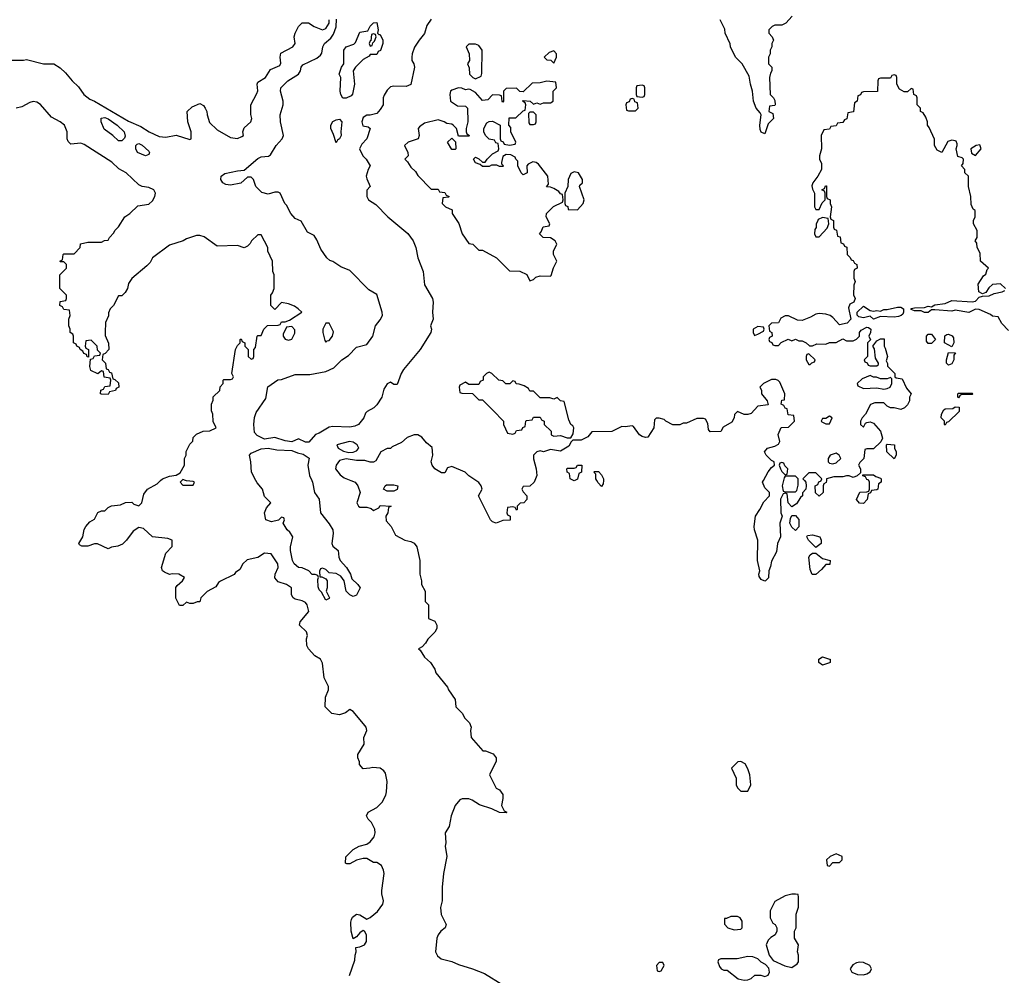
# Model space of a CAD drawing. Header units: inches. Extents: x 2671394 to 2765652, y 830470 to 955458.
# Tile 116 of 256: x 2732190 to 2737978, y 847091 to 852710. Entities that reach past the tile are written whole.
import ezdxf

# ---------------------------------------------------------------- set-up
doc = ezdxf.new("R2010")
doc.units = ezdxf.units.IN
doc.header["$MEASUREMENT"] = 0
doc.layers.add('C7834', color=7, linetype='Continuous')
doc.layers.add('C7835', color=7, linetype='Continuous')

msp = doc.modelspace()

# ---------------------------------------------------------------- linework, layer by layer
at = {"layer": 'C7834', "color": 2}
for points, elevation in [([(2734129.3, 847090.7), (2734160.4, 847179.6), (2734162, 847210), (2734168.7, 847230), (2734166, 847254), (2734190, 847258), (2734218, 847270), (2734228, 847290), (2734228, 847330), (2734218, 847350), (2734210, 847355.3), (2734190, 847342), (2734170, 847318), (2734150, 847306), (2734138, 847350), (2734136.6, 847403.4), (2734140.1, 847419.9), (2734146.8, 847433.2), (2734170, 847450.8), (2734190, 847446.8), (2734230, 847422), (2734250, 847431), (2734292.7, 847467.3), (2734324, 847510), (2734329, 847530), (2734319, 847570), (2734319, 847590), (2734332.3, 847690), (2734329.2, 847710), (2734317, 847737), (2734290, 847755.3), (2734270, 847755.3), (2734230, 847779), (2734210, 847779), (2734170.9, 847769.1), (2734130, 847746), (2734112.7, 847747.3), (2734106, 847750), (2734107.3, 847787.3), (2734150, 847832), (2734186, 847850), (2734230, 847862.8), (2734250, 847876), (2734274.8, 847905.2), (2734279.3, 847930), (2734277.2, 847950), (2734259, 847990), (2734238, 848010), (2734228, 848030), (2734238, 848050), (2734290, 848078.8), (2734320.9, 848110), (2734342, 848150), (2734347, 848170), (2734349.5, 848230), (2734339.6, 848279.6), (2734330, 848294), (2734310, 848309), (2734266, 848314), (2734248.4, 848308.4), (2734210, 848306), (2734188, 848330), (2734187.3, 848347.3), (2734178, 848370), (2734178, 848390), (2734215.3, 848450), (2734214, 848490), (2734231.6, 848530), (2734227.3, 848550), (2734211.8, 848570), (2734150, 848642.7), (2734130, 848654), (2734105.4, 848634.6), (2734070, 848622), (2734026, 848630), (2733986, 848670), (2733987.3, 848727.3), (2734006, 848770), (2734006, 848790), (2733980.4, 848840.4), (2733970, 848926), (2733958, 848950), (2733926, 848970), (2733888, 849010), (2733878, 849030), (2733875.3, 849070), (2733882, 849090), (2733875.3, 849110), (2733835.3, 849150), (2733839, 849170), (2733889, 849230), (2733879.3, 849270), (2733870, 849284), (2733850, 849294), (2733810, 849302), (2733798, 849310), (2733788.7, 849328.7), (2733788.7, 849370), (2733758, 849390), (2733710, 849404), (2733690, 849428.7), (2733692.7, 849450), (2733709.4, 849490), (2733707, 849510), (2733669.2, 849569.2), (2733630, 849572.7), (2733590, 849548.7), (2733526.4, 849533.6), (2733502, 849510), (2733483.6, 849476.4), (2733459.6, 849460.4), (2733451.1, 849448.9), (2733370, 849408), (2733359.6, 849400.4), (2733343.6, 849376.4), (2733291.6, 849348.4), (2733254, 849310), (2733250, 849288), (2733232.7, 849287.3), (2733210, 849278), (2733190, 849278), (2733170, 849286), (2733150, 849266), (2733130, 849266), (2733108.7, 849308.7), (2733108.9, 849371.1), (2733116.4, 849383.6), (2733148, 849410), (2733158, 849430), (2733126, 849450), (2733087.3, 849452.7), (2733070, 849448.7), (2733040.9, 849460.9), (2733029, 849470), (2733024, 849490), (2733050, 849574), (2733087.3, 849612.7), (2733086, 849650), (2733060.4, 849660.4), (2732970, 849669.2), (2732918.4, 849718.4), (2732890, 849723.7), (2732856.4, 849703.6), (2732818, 849650), (2732793.7, 849626.3), (2732766.4, 849613.6), (2732730, 849608), (2732710, 849598), (2732648.4, 849628.4), (2732630, 849628.7), (2732590, 849614), (2732570, 849614), (2732555.3, 849615.3), (2732542, 849622), (2732538, 849630), (2732562, 849670), (2732568.4, 849711.6), (2732578, 849730), (2732603.1, 849756.9), (2732630, 849774), (2732650, 849812), (2732670, 849822), (2732690, 849822), (2732710, 849842), (2732728.9, 849851.1), (2732782, 849858), (2732811.6, 849871.6), (2732850, 849874), (2732862, 849862), (2732890, 849851.3), (2732908.7, 849870), (2732919.3, 849920.7), (2732942, 849950), (2732998.6, 849981.4), (2733018.4, 850000)], 10), ([(2733144, 850000), (2733134, 849990), (2733150, 849974), (2733210, 849974), (2733218, 849990), (2733210, 849995.3), (2733170, 849998), (2733165, 850000)], 10), ([(2733906.5, 850000), (2733910.8, 849990), (2733922.8, 849930), (2733950.7, 849890), (2733958.8, 849810), (2734010, 849746), (2734030.5, 849710), (2734033.4, 849690), (2734026, 849630), (2734030, 849614), (2734062, 849590), (2734066, 849550), (2734074.8, 849530), (2734110.8, 849490), (2734134.8, 849450), (2734142.8, 849422.8), (2734178, 849390), (2734191, 849370), (2734170, 849326), (2734150, 849318), (2734130, 849328.7), (2734108.7, 849350), (2734098, 849410), (2734078, 849438), (2734050, 849454), (2734010, 849458), (2733990, 849478), (2733970, 849486), (2733958, 849482), (2733952.7, 849467.3), (2733954, 849434), (2733966, 849434), (2733990, 849422), (2733998, 849410), (2733998, 849370), (2733992, 849350), (2734011.6, 849311.6), (2734010, 849306), (2733990, 849298), (2733964, 849344), (2733950, 849358), (2733944.7, 849375.3), (2733942, 849418), (2733946, 849430), (2733942, 849442), (2733928, 849448), (2733910, 849448.7), (2733888.9, 849468.9), (2733850, 849488), (2733830, 849488.7), (2733804, 849510), (2733794, 849530), (2733782.7, 849590), (2733782.7, 849610), (2733795.3, 849670), (2733777.2, 849697.2), (2733762, 849710), (2733738, 849750), (2733746, 849770), (2733742, 849782), (2733730, 849786), (2733711.6, 849768.4), (2733670, 849757.2), (2733638, 849770), (2733629.1, 849810.9), (2733640.2, 849839.8), (2733666, 849870), (2733630, 849906), (2733618, 849950), (2733586.3, 849986.3), (2733579.2, 850000)], 6), ([(2734137.6, 850000), (2734162, 849990), (2734178, 849970), (2734192, 849930), (2734172, 849870), (2734182, 849850), (2734190, 849844.7), (2734230, 849844.7), (2734256, 849836), (2734270, 849824.7), (2734300.4, 849839.6), (2734310, 849854), (2734374, 849850), (2734358, 849842), (2734354, 849810), (2734342, 849790), (2734343.6, 849763.6), (2734374, 849730), (2734399.6, 849679.6), (2734454, 849650), (2734490, 849642), (2734510, 849632), (2734524.7, 849610), (2734542, 849530), (2734542, 849450), (2734552, 849410), (2734552, 849390), (2734574, 849350), (2734574, 849290), (2734594, 849270), (2734594, 849190), (2734630, 849174), (2734642, 849150), (2734642, 849130), (2734630, 849108), (2734590, 849068), (2734576, 849044), (2734556.9, 849023.1), (2734534, 849010), (2734543.6, 849003.6), (2734570, 848962), (2734604.7, 848930), (2734630.7, 848890.7), (2734636, 848870), (2734705.4, 848785.4), (2734711.3, 848770), (2734750, 848714), (2734754, 848670), (2734794, 848630), (2734805.4, 848605.4), (2734835.3, 848575.3), (2734844.7, 848550), (2734841, 848530), (2734844.7, 848490), (2734912, 848412), (2734928, 848412), (2734972.7, 848392.7), (2734991, 848370), (2734991, 848350), (2734952, 848270), (2734991.6, 848191.6), (2735010, 848182), (2735030, 848154), (2735031.3, 848130), (2735022, 848090), (2735038, 848058), (2735054, 848050), (2735050, 848046), (2735010, 848048), (2734966, 848070), (2734893.6, 848093.6), (2734850, 848122), (2734830, 848129), (2734791.1, 848128.9), (2734776.9, 848123.1), (2734750.6, 848089.4), (2734727.3, 848030), (2734714, 847966), (2734691.1, 847928.9), (2734694.8, 847870), (2734691, 847850), (2734701, 847790), (2734682, 847690), (2734673, 847610), (2734673, 847530), (2734663, 847490), (2734668.2, 847448.2), (2734698, 847390), (2734692, 847370), (2734666, 847350), (2734650.5, 847329.5), (2734642.8, 847310), (2734634, 847230), (2734645.8, 847205.8), (2734668.1, 847188.1), (2734730, 847173.4), (2734770, 847154.8), (2734852, 847130), (2734922, 847102), (2735030, 847034.8)], 10), ([(2735218.8, 850000), (2735214.8, 849990), (2735190, 849968), (2735150, 849966), (2735142, 849950), (2735150, 849934), (2735172, 849910), (2735171.6, 849888.4), (2735154, 849870), (2735132.7, 849867.3), (2735114, 849850), (2735114, 849830), (2735110, 849826), (2735102, 849842), (2735090, 849846), (2735058, 849842), (2735054, 849810), (2735058, 849798), (2735074, 849790), (2735072.7, 849767.3), (2735030, 849766), (2734991.1, 849748.9), (2734970, 849758), (2734958, 849770), (2734888, 849910), (2734908, 849950), (2734902, 849970), (2734890, 849988), (2734872, 850000)], 10), ([(2735454, 850000), (2735450, 849998), (2735446, 850000)], 10), ([(2735621.2, 850000), (2735619.6, 849980.4), (2735610, 849966), (2735590, 849986), (2735583, 850000)], 10), ([(2736803.6, 850000), (2736811.6, 849991.6), (2736814, 849970), (2736812, 849950), (2736792.7, 849927.3), (2736792, 849910), (2736779.6, 849900.4), (2736756.9, 849863.1), (2736730, 849846), (2736708.4, 849868.4), (2736702, 849922), (2736690, 849926), (2736678, 849922), (2736662, 849890), (2736664.7, 849810), (2736672, 849790), (2736658, 849750), (2736662, 849670), (2736644.7, 849630), (2736639.6, 849580.4), (2736610, 849526), (2736604.7, 849495.3), (2736594, 849470), (2736591.6, 849428.4), (2736574, 849410), (2736570, 849408), (2736550, 849418), (2736536.4, 849436.4), (2736535.3, 849450), (2736542, 849470), (2736526.6, 849530), (2736529.4, 849649.4), (2736509, 849710), (2736508.7, 849730), (2736515.3, 849790), (2736542, 849830), (2736564.7, 849875.3), (2736598, 849910), (2736598, 849930), (2736570, 849958), (2736557.2, 849990), (2736562.5, 850000)], 10), ([(2736679.5, 850000), (2736672, 849970), (2736678, 849938), (2736690, 849934), (2736750, 849934), (2736758, 849942), (2736767.3, 849972.7), (2736766.4, 850000)], 10), ([(2736932.9, 850000), (2736931.6, 849988.4), (2736918, 849982), (2736914, 849970), (2736914, 849930), (2736890, 849908), (2736868.4, 849928.4), (2736866, 849970), (2736882, 849978), (2736887.3, 849992.7), (2736902, 849998), (2736902.7, 850000)], 10), ([(2737254, 850000), (2737254, 849990), (2737238, 849982), (2737234, 849950), (2737230, 849946), (2737198, 849942), (2737192, 849928), (2737178, 849922), (2737171.6, 849888.4), (2737150, 849866), (2737127.3, 849867.3), (2737108.7, 849888.7), (2737128.7, 849931.3), (2737170, 849934), (2737182, 849938), (2737186, 849950), (2737186, 849990), (2737182.7, 850000)], 10)]:
    msp.add_lwpolyline(points, dxfattribs=dict(at, elevation=elevation))
for points, elevation in [([(2734350, 849938), (2734328, 849950), (2734338, 849970), (2734345.6, 849974.4), (2734390, 849976), (2734414, 849970), (2734410, 849948), (2734390, 849938)], 10), ([(2736750, 849706), (2736730, 849726), (2736718, 849750), (2736722, 849778), (2736730, 849794), (2736750, 849794), (2736771.3, 849771.3), (2736771.1, 849728.9)], 10), ([(2736870, 849606), (2736828, 849650), (2736818, 849670), (2736822, 849678), (2736850, 849682), (2736894, 849670), (2736902, 849650), (2736902, 849630)], 10), ([(2736848, 849448), (2736836.4, 849476.4), (2736828.7, 849550), (2736836.4, 849563.6), (2736850, 849574), (2736870, 849574), (2736910, 849542), (2736954, 849530), (2736952.7, 849507.3), (2736930, 849506), (2736903.6, 849476.4), (2736870, 849448.7)], 10), ([(2736910, 848915.3), (2736888, 848930), (2736888, 848950), (2736910, 848964.7), (2736951.1, 848951.1), (2736954, 848950), (2736954, 848930), (2736950, 848928)], 10), ([(2736430, 848348), (2736412.7, 848347.3), (2736374, 848310), (2736402, 848250), (2736402, 848210), (2736411.6, 848191.6), (2736430, 848174), (2736470, 848174), (2736488.4, 848211.6), (2736482, 848270), (2736470, 848306), (2736454.6, 848334.6)], 14), ([(2736990, 847806), (2736954, 847790), (2736934, 847770), (2736938, 847738), (2736950, 847734), (2736970, 847754), (2737010, 847754), (2737026, 847770), (2737026, 847790)], 14), ([(2736750, 847568), (2736730, 847568), (2736690, 847558), (2736630, 847526), (2736602, 847470), (2736602, 847430), (2736618, 847398), (2736632, 847390), (2736642, 847370), (2736642, 847350), (2736632, 847330), (2736605.4, 847314.6), (2736590, 847298), (2736578, 847270), (2736596, 847210), (2736618.8, 847178.8), (2736687.5, 847147.5), (2736730, 847138), (2736760.4, 847159.6), (2736768.4, 847171.6), (2736768.7, 847210), (2736762, 847230), (2736768, 847270), (2736746, 847310), (2736746, 847350), (2736755.3, 847370), (2736755.3, 847450), (2736768.4, 847491.6), (2736768, 847550), (2736766, 847566)], 14), ([(2736410, 847438), (2736370, 847438), (2736346, 847426), (2736334, 847426), (2736332.7, 847392.7), (2736354, 847370), (2736390, 847358), (2736430, 847362), (2736438, 847370), (2736438, 847410), (2736426, 847430)], 14), ([(2736470, 847202), (2736408.4, 847188.4), (2736312.7, 847187.3), (2736298, 847182), (2736294, 847170), (2736303.6, 847143.6), (2736314, 847130), (2736330, 847122), (2736350, 847122), (2736414, 847070), (2736450, 847062), (2736470, 847064.7), (2736490, 847072), (2736512.7, 847092.7), (2736547.3, 847092.7), (2736570, 847084.7), (2736590, 847092), (2736599, 847110), (2736593.2, 847133.2), (2736574.6, 847154.6), (2736548.7, 847168.7), (2736530, 847188), (2736500.4, 847200.4)], 14), ([(2735970, 847166), (2735950, 847166), (2735934, 847150), (2735938, 847118), (2735950, 847114), (2735962, 847118), (2735978, 847150)], 14), ([(2737130, 847169), (2737110, 847164), (2737087.3, 847152.7), (2737072, 847130), (2737082, 847110), (2737116, 847096), (2737150, 847094.8), (2737170, 847101), (2737189, 847111), (2737198, 847130), (2737188.7, 847150), (2737150, 847166)], 14)]:
    msp.add_lwpolyline(points, close=True, dxfattribs=dict(at, elevation=elevation))
at = {"layer": 'C7835', "color": 2}
for points, elevation in [([(2732130, 852472), (2732212, 852472), (2732230, 852476), (2732330, 852450.8), (2732390.8, 852450.8), (2732427.1, 852427.1), (2732458.5, 852398.5), (2732498.8, 852350), (2732535.2, 852315.2), (2732567.3, 852270), (2732602, 852242), (2732630.4, 852230.4), (2732830, 852114), (2732902.8, 852082.8), (2732952, 852050), (2733010, 852022.8), (2733050, 852018.8), (2733110, 852031), (2733190, 852006), (2733198, 852010), (2733199, 852050), (2733179, 852110), (2733175.3, 852170), (2733203.2, 852196.8), (2733250, 852218), (2733270, 852204.7), (2733281, 852190), (2733291, 852170), (2733291.3, 852150), (2733306.4, 852106.4), (2733350, 852062), (2733430, 852018), (2733470, 852012), (2733496.4, 852023.6), (2733506, 852030), (2733502, 852050), (2733510, 852074), (2733548, 852110), (2733555.3, 852130), (2733548.4, 852151.6), (2733548, 852210), (2733584.7, 852275.3), (2733589.1, 852290.9), (2733585.2, 852330), (2733590, 852342), (2733635.3, 852370), (2733663.7, 852416.3), (2733718.6, 852441.4), (2733724.7, 852455.3), (2733721.2, 852490), (2733726, 852514), (2733795.3, 852550), (2733808.7, 852570), (2733804, 852610), (2733809, 852630), (2733829.1, 852670.9), (2733850, 852692), (2733888.4, 852691.6), (2733922, 852670), (2733970, 852651), (2733990, 852657.3), (2734008.9, 852688.9), (2734009.3, 852710)], 10), ([(2734610, 852714), (2734583.5, 852676.5), (2734570, 852628), (2734538, 852590), (2734511.1, 852548.9), (2734498, 852510), (2734496, 852490), (2734496, 852470), (2734506.8, 852450), (2734510.8, 852430), (2734490, 852328), (2734462, 852318), (2734390, 852319), (2734370, 852315.3), (2734350, 852295.3), (2734333.2, 852266.8), (2734327.3, 852250), (2734326, 852210), (2734310, 852182), (2734290, 852158), (2734250, 852148), (2734230, 852148), (2734210, 852135.3), (2734201, 852110), (2734206.8, 852086.8), (2734239.6, 852079.6), (2734251.3, 852070), (2734231, 852009), (2734201.4, 851978.6), (2734187.3, 851950), (2734206.8, 851910), (2734226, 851890), (2734251.3, 851850), (2734238, 851830), (2734226.8, 851790), (2734230, 851774), (2734251.3, 851730), (2734231.6, 851708.4), (2734231, 851670), (2734241, 851650), (2734283, 851623), (2734354, 851550), (2734472.6, 851452.6), (2734503.8, 851410), (2734518.4, 851370), (2734530.6, 851310), (2734562.8, 851230), (2734570.7, 851150.7), (2734616, 851070), (2734621, 851050), (2734617.3, 850990), (2734620.7, 850950), (2734606, 850910), (2734610.8, 850890), (2734607.3, 850870), (2734544.4, 850770), (2734446.7, 850653.3), (2734433.4, 850630), (2734410, 850566), (2734390, 850566), (2734370, 850578), (2734350, 850568.7), (2734330, 850538), (2734319.1, 850490), (2734290, 850445.2), (2734272.4, 850427.6), (2734233, 850407), (2734223, 850397), (2734214, 850370), (2734181, 850330), (2734159.9, 850320.1), (2734130, 850314), (2734030, 850318), (2734010, 850314.5), (2733950, 850279.5), (2733928.2, 850271.8), (2733890, 850226), (2733870, 850226), (2733830, 850245.2), (2733790, 850228.7), (2733750, 850233.2), (2733690, 850252.7), (2733630, 850244), (2733585.4, 850265.4), (2733570, 850282), (2733567, 850330), (2733569.6, 850370.4), (2733580.1, 850399.9), (2733638, 850482), (2733649.5, 850550.5), (2733707.9, 850592.1), (2733730, 850594), (2733810, 850623), (2733895.8, 850624.2), (2733990, 850642), (2734036, 850664), (2734083.7, 850710), (2734124, 850736), (2734170, 850785.5), (2734230, 850801), (2734266, 850850), (2734282, 850910), (2734310, 850944.7), (2734322.7, 850970), (2734320.9, 850990), (2734290, 851094), (2734242, 851122), (2734130, 851235.1), (2734077.5, 851257.5), (2734030, 851288.7), (2734013.2, 851293.2), (2733995.3, 851310), (2733960.9, 851360.9), (2733936.5, 851416.5), (2733920.4, 851440.4), (2733881.2, 851461.2), (2733844.7, 851524.7), (2733810, 851542), (2733784, 851570), (2733759.3, 851619.3), (2733749.2, 851630), (2733722, 851690), (2733710, 851696), (2733690, 851695.1), (2733650, 851684.2), (2733614.2, 851694.2), (2733579, 851730), (2733564, 851770), (2733550, 851784), (2733530, 851784), (2733490.7, 851749.3), (2733430, 851737), (2733401.6, 851741.6), (2733384, 851750), (2733373.2, 851770), (2733374, 851790), (2733395.1, 851804.9), (2733470, 851822), (2733510, 851824.7), (2733590, 851894.8), (2733610, 851902.8), (2733653.2, 851906.8), (2733665.2, 851914.8), (2733698, 851970), (2733734, 852010), (2733741.6, 852030), (2733722.9, 852110), (2733720.7, 852150), (2733738, 852210), (2733738.7, 852230), (2733722.7, 852290), (2733726, 852310), (2733766, 852350), (2733829.4, 852390), (2733840.9, 852410), (2733844, 852430), (2733855.5, 852444.5), (2733936.6, 852483.4), (2733958.6, 852501.4), (2733966.3, 852513.7), (2733971.8, 852550), (2733982, 852570), (2734018.3, 852601.7), (2734035.6, 852624.5), (2734051.5, 852668.5), (2734052.3, 852712.3)], 6), ([(2736731.6, 852731.6), (2736694, 852690), (2736670, 852678), (2736630, 852678), (2736614, 852670), (2736594, 852650), (2736594, 852630), (2736614, 852610), (2736622, 852590), (2736612, 852570), (2736611.3, 852550), (2736602, 852530), (2736602, 852510), (2736592, 852490), (2736592, 852450), (2736611.3, 852430), (2736611.3, 852410), (2736603.6, 852396.4), (2736598, 852370), (2736602, 852270), (2736622, 852250), (2736630, 852234), (2736632, 852210), (2736630, 852206), (2736598, 852202), (2736594, 852170), (2736618, 852158), (2736622, 852130), (2736590, 852098), (2736570, 852038), (2736550, 852048.7), (2736544.1, 852064.1), (2736541.2, 852090), (2736548.7, 852150), (2736543.1, 852163.1), (2736519.3, 852190), (2736504.5, 852230), (2736499, 852290), (2736486, 852330), (2736478.6, 852378.6), (2736438, 852450), (2736398, 852490), (2736368, 852550), (2736367.3, 852567.3), (2736338, 852630), (2736334.6, 852654.6), (2736309, 852710)], 6), ([(2737986, 851130), (2737956.4, 851156.4), (2737910, 851153.2), (2737887.1, 851132.9), (2737870, 851106), (2737850, 851098), (2737829.3, 851109.3), (2737825.2, 851154.8), (2737856.4, 851203.6), (2737870, 851214), (2737878, 851242), (2737886, 851250), (2737838, 851290), (2737836.4, 851336.4), (2737818, 851370), (2737816.4, 851396.4), (2737808, 851410), (2737818, 851430), (2737818, 851470), (2737798, 851510), (2737798, 851530), (2737808, 851550), (2737807.3, 851587.3), (2737795.3, 851595.3), (2737783.1, 851623.1), (2737782, 851670), (2737768, 851730), (2737768, 851790), (2737746, 851810), (2737746, 851830), (2737726, 851850), (2737736.4, 851863.6), (2737738, 851890), (2737730, 851898), (2737706, 851906), (2737695.3, 851950), (2737702, 851970), (2737700.4, 851980.4), (2737695.3, 851995.3), (2737690, 851998), (2737670, 852002), (2737646.8, 851993.2), (2737611.3, 851928.7), (2737583.1, 851943.1), (2737568, 851970), (2737567.3, 852007.3), (2737536.4, 852076.4), (2737526, 852090), (2737526, 852110), (2737516.4, 852136.4), (2737502, 852162), (2737486, 852170), (2737486, 852190), (2737466, 852210), (2737466, 852250), (2737462, 852262), (2737446, 852270), (2737442, 852302), (2737430, 852306), (2737410, 852286), (2737390, 852286), (2737362, 852302), (2737346, 852330), (2737346, 852370), (2737342, 852382), (2737330, 852386), (2737318, 852382), (2737310, 852366), (2737250, 852366), (2737238, 852362), (2737234, 852350), (2737232.7, 852287.3), (2737150, 852286), (2737138, 852282), (2737132.7, 852267.3), (2737118, 852262), (2737114, 852230), (2737098, 852222), (2737092.7, 852167.3), (2737058, 852162), (2737052.7, 852127.3), (2737038, 852122), (2737030, 852106), (2736998, 852102), (2736990, 852086), (2736958, 852082), (2736950, 852066), (2736918, 852062), (2736902, 852030), (2736904.7, 851950), (2736892, 851910), (2736892, 851890), (2736903.6, 851863.6), (2736904.7, 851830), (2736882, 851790), (2736852, 851750), (2736846.4, 851733.6), (2736850, 851714), (2736862, 851690), (2736862, 851610), (2736870, 851594), (2736890, 851594), (2736907.3, 851632.7), (2736926, 851650), (2736926, 851690), (2736922, 851702), (2736906, 851710), (2736922, 851718), (2736927.3, 851732.7), (2736932.7, 851732.7), (2736934, 851670), (2736938, 851658), (2736954, 851650), (2736954, 851630), (2736962, 851610), (2736954, 851550), (2736958, 851538), (2736974, 851530), (2736974, 851490), (2736978, 851478), (2736992.7, 851472.7), (2736998, 851438), (2737012.7, 851432.7), (2737018, 851398), (2737032.7, 851392.7), (2737038, 851378), (2737052.7, 851372.7), (2737054, 851330), (2737072.7, 851312.7), (2737078, 851298), (2737090, 851294), (2737098, 851278), (2737111.6, 851271.6), (2737114, 851250), (2737098, 851242), (2737094, 851230), (2737094, 851190), (2737102, 851170), (2737094, 851150), (2737092.7, 851092.7), (2737102, 851070), (2737094, 851050), (2737070, 851038), (2737063.4, 851016.6), (2737076, 850950), (2737054, 850926), (2737010, 850915.3), (2736970, 850959), (2736955.3, 850970), (2736930, 850979), (2736890, 850982), (2736870, 850978), (2736839.6, 850960.4), (2736790, 850942), (2736763.1, 850943.1), (2736710, 850968), (2736690, 850968), (2736665.4, 850954.6), (2736651.6, 850928.4), (2736610, 850926), (2736594, 850910), (2736598, 850878), (2736611.6, 850871.6), (2736614, 850850), (2736598, 850842), (2736594, 850830), (2736598, 850818), (2736612.7, 850812.7), (2736618, 850798), (2736630, 850794), (2736650, 850794), (2736667.3, 850812.7), (2736708.7, 850831.3), (2736730, 850822), (2736750, 850831.3), (2736770, 850822), (2736790, 850822), (2736814, 850810), (2736832.7, 850792.7), (2736850, 850792), (2736876.4, 850803.6), (2736930, 850802), (2736950, 850812), (2736990, 850812), (2737030, 850834), (2737050, 850822), (2737090, 850822), (2737110, 850832), (2737128, 850850), (2737128, 850870), (2737136.4, 850883.6), (2737170, 850902), (2737179.6, 850899.6), (2737194, 850890), (2737192, 850870), (2737182, 850850), (2737192, 850828), (2737174, 850810), (2737174, 850730), (2737154, 850710), (2737158, 850698), (2737172.7, 850692.7), (2737178, 850678), (2737190, 850674), (2737230, 850674), (2737238, 850682), (2737238, 850690), (2737220.4, 850720.4), (2737214.6, 850774.6), (2737206, 850790), (2737230, 850822), (2737250, 850834), (2737272.7, 850832.7), (2737272, 850790), (2737278.8, 850778.8), (2737291.3, 850730), (2737284.7, 850704.7), (2737292, 850688), (2737292, 850672), (2737334, 850630), (2737334, 850610), (2737343.6, 850603.6), (2737378, 850598), (2737403.6, 850543.6), (2737431.1, 850511.1), (2737422, 850490), (2737422, 850470), (2737410, 850446), (2737392, 850428), (2737370, 850418), (2737330, 850428), (2737310, 850428), (2737290, 850438), (2737270, 850458), (2737216.4, 850456.4), (2737191.6, 850448.4), (2737162, 850390), (2737142, 850370), (2737134, 850350), (2737134, 850330), (2737150, 850314), (2737162, 850338), (2737170, 850342), (2737190, 850344.7), (2737210, 850338), (2737250.7, 850290.7), (2737262, 850250), (2737252.7, 850227.3), (2737210, 850186), (2737170, 850186), (2737158, 850182), (2737152, 850130), (2737130, 850106), (2737122, 850090), (2737134, 850070), (2737134, 850046), (2737112.7, 850027.3), (2737090, 850018), (2737067.3, 850027.3), (2737050, 850028), (2737030, 850022), (2736976.9, 850023.1), (2736934, 850010), (2736932.9, 850000)], 10), ([(2733018.4, 850000), (2733029.6, 850010.4), (2733070, 850026.8), (2733110, 850031.3), (2733134, 850046), (2733158, 850090), (2733158, 850130), (2733168, 850150), (2733168.9, 850171.1), (2733190, 850214), (2733207.3, 850232.7), (2733210, 850254), (2733230, 850274), (2733268.4, 850291.6), (2733307.3, 850292.7), (2733346, 850310), (2733328.4, 850348.4), (2733326, 850390), (2733318, 850410), (2733318, 850450), (2733327.3, 850472.7), (2733328.4, 850491.6), (2733366, 850530), (2733368.4, 850551.6), (2733386, 850570), (2733386, 850590), (2733390, 850594), (2733430, 850594), (2733442, 850598), (2733446, 850610), (2733438, 850630), (2733459, 850770), (2733470, 850794), (2733486, 850810), (2733486, 850830), (2733492.7, 850832.7), (2733498, 850818), (2733514, 850810), (2733514, 850790), (2733534, 850770), (2733534, 850730), (2733550, 850714), (2733562, 850718), (2733566, 850730), (2733566, 850770), (2733576.4, 850783.6), (2733586, 850850), (2733590, 850854), (2733610, 850854), (2733626, 850890), (2733647.3, 850912.7), (2733710, 850914), (2733722, 850918), (2733730, 850934), (2733750, 850934), (2733776.4, 850943.6), (2733848, 850990), (2733828, 851010), (2733804.7, 851024.7), (2733770, 851039), (2733730, 851048), (2733690, 851006), (2733666, 851030), (2733666, 851090), (2733676.4, 851103.6), (2733686, 851130), (2733686, 851210), (2733678, 851230), (2733675.3, 851290), (2733648, 851350), (2733648, 851370), (2733610, 851446), (2733590, 851446), (2733552, 851410), (2733545.4, 851394.6), (2733530, 851378), (2733510, 851368.7), (2733470, 851382), (2733350, 851378), (2733273.6, 851433.6), (2733250, 851442), (2733230, 851442), (2733170, 851422), (2733150.8, 851409.2), (2733070, 851384), (2732971.3, 851310), (2732956.8, 851283.2), (2732938, 851262), (2732850, 851188.7), (2732830, 851158), (2732824.7, 851130), (2732810, 851106), (2732790, 851086), (2732770, 851086), (2732742, 851030), (2732722, 851010), (2732712.7, 850987.3), (2732711.6, 850968.4), (2732694, 850930), (2732692, 850870), (2732692.7, 850852.7), (2732712.7, 850807.3), (2732714, 850770), (2732692.7, 850747.3), (2732678, 850742), (2732674, 850710), (2732694, 850690), (2732698, 850658), (2732710, 850654), (2732718, 850638), (2732730, 850634), (2732738, 850598), (2732750, 850594), (2732770, 850574), (2732772, 850550), (2732758, 850542), (2732754, 850530), (2732718, 850522), (2732710, 850506), (2732670, 850508.7), (2732666, 850510), (2732667.3, 850532.7), (2732682, 850538), (2732690, 850554), (2732722, 850558), (2732726, 850590), (2732722, 850602), (2732687.3, 850607.3), (2732682, 850642), (2732670, 850646), (2732650, 850628), (2732608, 850648), (2732602, 850670), (2732606, 850714), (2732622, 850718), (2732630, 850734), (2732662, 850738), (2732666, 850750), (2732647.3, 850767.3), (2732646, 850790), (2732626, 850810), (2732610, 850826), (2732578, 850822), (2732574, 850790), (2732578, 850778), (2732594, 850770), (2732594, 850726), (2732587.3, 850727.3), (2732582, 850742), (2732567.3, 850747.3), (2732562, 850762), (2732546, 850770), (2732542, 850782), (2732526, 850790), (2732522, 850802), (2732506, 850810), (2732506, 850850), (2732502, 850862), (2732486, 850870), (2732486, 850890), (2732478, 850910), (2732478, 850950), (2732486, 850970), (2732482, 851002), (2732450, 851006), (2732442, 851022), (2732426, 851030), (2732427.3, 851052.7), (2732462, 851058), (2732466, 851070), (2732466, 851090), (2732426, 851130), (2732426, 851210), (2732466, 851250), (2732466, 851270), (2732450, 851286), (2732430, 851286), (2732426, 851290), (2732442, 851298), (2732446, 851330), (2732450, 851334), (2732510, 851334), (2732546, 851370), (2732548.4, 851391.6), (2732590, 851402), (2732670, 851402), (2732688.4, 851411.6), (2732710, 851414), (2732718, 851430), (2732743.1, 851456.9), (2732749.1, 851470.9), (2732770, 851492), (2732808.9, 851551.1), (2732838, 851570), (2732884.7, 851615.3), (2732950, 851626), (2732970, 851644.7), (2732984, 851670), (2732988.7, 851690), (2732978, 851710), (2732950, 851724), (2732910, 851729), (2732890, 851739), (2732815.3, 851810), (2732772.7, 851832.7), (2732731.7, 851871.7), (2732570, 851976), (2732550, 851984), (2732490, 851978), (2732474.6, 851994.6), (2732468.9, 852008.9), (2732469, 852050), (2732454, 852090), (2732428.7, 852110), (2732377.5, 852137.5), (2732311.7, 852211.7), (2732290, 852225.2), (2732270, 852229), (2732250, 852224), (2732202, 852198), (2732170, 852189)], 10), ([(2738003.1, 850883.1), (2737963.1, 850923.1), (2737942, 850962), (2737910, 850966), (2737896.5, 850976.5), (2737830, 851005.2), (2737810, 851008.7), (2737770, 850988.7), (2737690, 851001.2), (2737670, 850997.2), (2737570, 851004), (2737550, 851004), (2737530, 850989), (2737510, 850988.7), (2737490, 850998), (2737450, 850998), (2737430, 851006), (2737430, 851011), (2737450, 851016), (2737510, 851018), (2737530, 851024.7), (2737550, 851022), (2737570, 851034), (2737630, 851041), (2737670, 851058.8), (2737790, 851051), (2737810, 851056), (2737830, 851078), (2737850, 851084.7), (2737890, 851086.8), (2737919, 851101), (2737966, 851110), (2737982, 851118)], 10), ([(2736562.5, 850000), (2736590, 850051.3), (2736610, 850078), (2736628, 850090), (2736626, 850110), (2736610, 850118), (2736578, 850150), (2736568, 850170), (2736586, 850190), (2736630, 850202), (2736650, 850214), (2736658, 850230), (2736648.9, 850271.1), (2736667.3, 850312.7), (2736710, 850314), (2736746, 850350), (2736742, 850382), (2736707.3, 850387.3), (2736702, 850422), (2736690, 850426), (2736682, 850442), (2736666, 850450), (2736670, 850472), (2736686, 850474), (2736688.7, 850510), (2736658, 850578), (2736649, 850589), (2736634.6, 850594.6), (2736610, 850594), (2736590, 850585.2), (2736562, 850570), (2736542, 850550), (2736551.1, 850531.1), (2736552, 850510), (2736584.7, 850470), (2736590, 850446), (2736530, 850438), (2736490, 850395.3), (2736470, 850388.7), (2736448.9, 850388.9), (2736410, 850406), (2736392, 850388), (2736391.1, 850368.9), (2736376.9, 850343.1), (2736325.4, 850314.6), (2736311.6, 850288.4), (2736250, 850286), (2736240.4, 850300.4), (2736236.4, 850336.4), (2736222, 850362), (2736210, 850366), (2736170, 850366), (2736110, 850338), (2736090, 850338), (2736071.1, 850328.9), (2736050, 850328), (2736030, 850328.7), (2735989.1, 850349.1), (2735979, 850359), (2735950, 850368), (2735932.7, 850367.3), (2735922, 850358), (2735918, 850310), (2735883.6, 850256.4), (2735870, 850254), (2735850, 850259.3), (2735834, 850270), (2735799, 850319), (2735790, 850322), (2735750, 850315.3), (2735730, 850318), (2735670.9, 850289.1), (2735552.7, 850287.3), (2735530, 850258), (2735490, 850238), (2735442, 850238), (2735431.6, 850228.4), (2735418, 850202), (2735370, 850174), (2735310, 850182), (2735270, 850168.7), (2735250, 850175.3), (2735230, 850168.7), (2735211.1, 850148.9), (2735211.1, 850128.9), (2735226, 850070), (2735230.7, 850030), (2735218.8, 850000)], 10), ([(2734872, 850000), (2734830, 850028), (2734808, 850050), (2734730, 850082), (2734705.4, 850074.6), (2734690, 850046), (2734670, 850046), (2734630, 850068.7), (2734615.3, 850090), (2734608.7, 850110), (2734618, 850150), (2734615.3, 850195.3), (2734582, 850222), (2734554.6, 850254.6), (2734530, 850268.7), (2734510, 850268.7), (2734467.1, 850252.9), (2734435.3, 850224.7), (2734380.7, 850199.3), (2734370, 850188), (2734350, 850188), (2734314, 850170), (2734283.6, 850116.4), (2734270, 850108), (2734250, 850108.7), (2734218.6, 850118.6), (2734170, 850118.4), (2734110, 850127.3), (2734070, 850118), (2734050.6, 850090), (2734047.3, 850070), (2734073.7, 850033.7), (2734096.8, 850016.8), (2734137.6, 850000)], 10), ([(2733579.2, 850000), (2733553.2, 850050), (2733549.3, 850110), (2733541.2, 850150), (2733550, 850161), (2733610, 850186.8), (2733650, 850191.3), (2733701.4, 850181.4), (2733790, 850178), (2733823.8, 850163.8), (2733856.4, 850156.4), (2733892.7, 850132.7), (2733883, 850090), (2733893.4, 850030), (2733906.5, 850000)], 6), ([(2735446, 850000), (2735426, 850010), (2735422, 850042), (2735408, 850050), (2735406, 850070), (2735410, 850074), (2735450, 850074), (2735462, 850078), (2735468.4, 850091.6), (2735494, 850090), (2735492, 850050), (2735478, 850042), (2735470, 850008), (2735454, 850000)], 10), ([(2735583, 850000), (2735578, 850010), (2735578, 850038), (2735566, 850050), (2735570, 850054), (2735592.7, 850052.7), (2735610, 850034), (2735622, 850010), (2735621.2, 850000)], 10), ([(2736902.7, 850000), (2736906, 850010), (2736870, 850046), (2736830, 850046), (2736794, 850010), (2736803.6, 850000)], 10), ([(2733165, 850000), (2733150, 850006), (2733144, 850000)], 10), ([(2736766.4, 850000), (2736766, 850010), (2736750, 850026), (2736690, 850026), (2736683.6, 850016.4), (2736679.5, 850000)], 10), ([(2737182.7, 850000), (2737182, 850002), (2737170, 850006), (2737162, 850022), (2737147.3, 850027.3), (2737146, 850034), (2737210, 850034), (2737223.6, 850023.6), (2737250, 850014), (2737254, 850010), (2737254, 850000)], 10)]:
    msp.add_lwpolyline(points, dxfattribs=dict(at, elevation=elevation))
for points, elevation in [([(2734302, 852622), (2734310, 852622), (2734324.7, 852590), (2734324.7, 852570), (2734311.6, 852528.4), (2734298, 852522), (2734290, 852506), (2734250, 852506), (2734243.6, 852496.4), (2734210, 852475.3), (2734164.7, 852430), (2734151, 852409), (2734159.1, 852330), (2734147.1, 852272.9), (2734138, 852262), (2734110, 852249.3), (2734089.5, 852249.5), (2734078, 852270), (2734074.5, 852290), (2734077.2, 852370), (2734068, 852390), (2734082, 852430), (2734095.3, 852450), (2734095.3, 852530), (2734109.3, 852550.7), (2734154.2, 852565.8), (2734163.3, 852576.7), (2734190, 852636), (2734236.4, 852643.6), (2734250, 852672), (2734270, 852692), (2734290, 852694), (2734298, 852650), (2734294, 852630)], 2), ([(2734270, 852626), (2734258, 852622), (2734254, 852586), (2734250, 852586), (2734244.7, 852570), (2734250, 852554), (2734262, 852558), (2734266, 852574), (2734276.4, 852583.6), (2734286, 852610), (2734282, 852622)], 2), ([(2734870, 852566), (2734830, 852566), (2734814, 852550), (2734832, 852510), (2734834, 852470), (2734822, 852450), (2734832.7, 852427.3), (2734834, 852390), (2734854, 852370), (2734870, 852362), (2734902, 852378), (2734907.3, 852392.7), (2734908, 852530), (2734890, 852558)], 10), ([(2735330, 852526), (2735303.6, 852516.4), (2735274, 852490), (2735290, 852474), (2735312.7, 852472.7), (2735330, 852454), (2735346, 852490), (2735346, 852510)], 10), ([(2735290, 852348), (2735250, 852338), (2735203.6, 852336.4), (2735150, 852286), (2735130, 852288), (2735110, 852308), (2735050, 852306), (2735034, 852290), (2735034, 852230), (2735030, 852226), (2735026, 852230), (2735022, 852262), (2735010, 852266), (2734970, 852268), (2734942, 852238), (2734910, 852235.3), (2734870, 852282), (2734839, 852299), (2734830, 852302), (2734810, 852298), (2734790, 852308), (2734770, 852308.7), (2734730, 852295.3), (2734722, 852290), (2734718, 852270), (2734722, 852230), (2734763.6, 852203.6), (2734810, 852202), (2734822, 852190), (2734824.7, 852110), (2734814, 852070), (2734814, 852050), (2734818, 852038), (2734834, 852030), (2734830, 852026), (2734770, 852026), (2734758, 852070), (2734738, 852090), (2734730, 852095.3), (2734700.4, 852100.4), (2734686, 852110), (2734650, 852122), (2734570, 852102), (2734539.6, 852080.4), (2734532, 852070), (2734538, 852030), (2734532, 852010), (2734474, 851990), (2734452, 851970), (2734472, 851930), (2734474, 851910), (2734454, 851890), (2734470, 851874), (2734490, 851842), (2734516.9, 851816.9), (2734530, 851794), (2734610, 851714), (2734650, 851714), (2734658, 851698), (2734690, 851694), (2734698, 851678), (2734714, 851670), (2734710, 851666), (2734678, 851662), (2734674, 851630), (2734694, 851610), (2734732.7, 851592.7), (2734732, 851570), (2734770.9, 851510.9), (2734792, 851450), (2734830, 851394), (2734854, 851390), (2734890, 851354), (2734910, 851354), (2734994, 851310), (2735070, 851234), (2735131.1, 851231.1), (2735171.1, 851211.1), (2735190, 851174), (2735210, 851182), (2735224, 851196), (2735250, 851204.7), (2735310, 851202), (2735314.6, 851205.4), (2735328.4, 851251.6), (2735348, 851290), (2735328, 851330), (2735328, 851350), (2735348, 851390), (2735338, 851410), (2735310, 851428), (2735268.4, 851428.4), (2735246, 851450), (2735256.4, 851463.6), (2735267.3, 851492.7), (2735302, 851498), (2735306, 851510), (2735286, 851550), (2735288, 851570), (2735329, 851611), (2735382, 851638), (2735386, 851650), (2735382, 851682), (2735370, 851686), (2735360.4, 851700.4), (2735330, 851718), (2735310, 851726), (2735287.3, 851727.3), (2735298, 851742), (2735295.3, 851790), (2735240.4, 851860.4), (2735226, 851870), (2735206, 851874), (2735179.6, 851860.4), (2735172, 851850), (2735174, 851810), (2735150, 851798), (2735138, 851810), (2735118, 851850), (2735118, 851878), (2735106, 851890), (2735102, 851902), (2735076.4, 851916.4), (2735050, 851918), (2735030, 851906), (2735022, 851870), (2735022, 851862), (2735034, 851850), (2735030, 851846), (2735010, 851846), (2734995.3, 851855.3), (2734964.7, 851855.3), (2734950, 851846), (2734910, 851846), (2734898, 851858), (2734870, 851868), (2734858, 851890), (2734870, 851902), (2734890, 851892), (2734910, 851872), (2734927.3, 851872.7), (2734938, 851890), (2734970, 851922), (2735002, 851938), (2735006, 851950), (2735002, 851982), (2734990, 851986), (2734982, 852002), (2734950, 852008), (2734928.9, 852028.9), (2734918, 852050), (2734918, 852070), (2734936.4, 852103.6), (2734950, 852112), (2734970, 852114), (2735014, 852090), (2735014, 852010), (2735018, 851998), (2735032.7, 851992.7), (2735038, 851978), (2735070, 851972), (2735102, 851978), (2735106, 851990), (2735078, 852050), (2735076.4, 852076.4), (2735066, 852090), (2735067.3, 852132.7), (2735107.3, 852132.7), (2735150, 852174), (2735162, 852178), (2735166, 852210), (2735162, 852222), (2735146, 852230), (2735150, 852234), (2735191.6, 852231.6), (2735210, 852214), (2735230, 852222), (2735250, 852214), (2735270, 852222), (2735310, 852222), (2735326, 852230), (2735326, 852290), (2735346, 852310), (2735342, 852342)], 10), ([(2735850, 852326), (2735818, 852322), (2735814, 852310), (2735814, 852270), (2735818, 852258), (2735850, 852254), (2735862, 852258), (2735866, 852270), (2735866, 852310), (2735862, 852322)], 10), ([(2735790, 852246), (2735778, 852242), (2735772.7, 852227.3), (2735758, 852222), (2735754, 852210), (2735758, 852178), (2735770, 852174), (2735810, 852174), (2735826, 852190), (2735822, 852222), (2735807.3, 852227.3), (2735802, 852242)], 10), ([(2732770, 851998), (2732738, 852030), (2732686.3, 852066.3), (2732669.6, 852109.6), (2732669.6, 852130.4), (2732690, 852135.3), (2732710, 852126.7), (2732763.8, 852090), (2732804.9, 852050), (2732810, 852026), (2732806, 852014), (2732790, 851998)], 6), ([(2734050, 851986), (2734035.5, 852035.5), (2734019, 852070), (2734019, 852090), (2734030, 852110.8), (2734050, 852121), (2734070, 852124.7), (2734084.7, 852110), (2734077.3, 852050), (2734079.1, 852030), (2734070, 852009), (2734058.8, 852001.2)], 2), ([(2735210, 852166), (2735190, 852166), (2735182, 852158), (2735183.6, 852103.6), (2735190, 852094), (2735210, 852094), (2735222, 852098), (2735226, 852110), (2735226, 852150)], 10), ([(2734730, 851946), (2734706, 851990), (2734730, 852014), (2734752, 851992), (2734754, 851950), (2734750, 851946)], 10), ([(2732930, 851909), (2732882, 851930), (2732873.2, 851950), (2732873.2, 851970), (2732881.6, 851978.4), (2732890, 851982), (2732910, 851972.7), (2732950, 851936), (2732954, 851930), (2732950, 851918)], 6), ([(2737834, 851974), (2737814, 851970), (2737782, 851950), (2737784.7, 851924.7), (2737810, 851912), (2737842, 851950)], 10), ([(2735450, 851815.3), (2735430, 851806), (2735414, 851770), (2735412, 851730), (2735394, 851690), (2735394, 851630), (2735398, 851618), (2735411.6, 851611.6), (2735414, 851594), (2735470, 851591.3), (2735502, 851630), (2735508.7, 851650), (2735482, 851730), (2735483.1, 851736.9), (2735498, 851750), (2735498, 851770), (2735475.3, 851810)], 10), ([(2736910, 851546), (2736884.7, 851535.3), (2736882, 851530), (2736872.7, 851507.3), (2736871.6, 851488.4), (2736863.6, 851476.4), (2736862, 851450), (2736870, 851434), (2736890, 851434), (2736936.4, 851483.6), (2736946, 851510), (2736942, 851542)], 10), ([(2737210, 850996), (2737230, 851001), (2737250, 850996), (2737270, 851006), (2737290, 851006), (2737350, 851020.5), (2737370, 851019.1), (2737386, 851010), (2737386, 850990), (2737381, 850979), (2737372, 850970), (2737355.9, 850964.1), (2737330, 850960.9), (2737250, 850964), (2737210, 850949), (2737190, 850966), (2737150, 850958), (2737123.7, 850963.7), (2737113.6, 850973.6), (2737112.7, 850990), (2737150, 851024.7), (2737190, 851001)], 10), ([(2733790, 850906), (2733758, 850902), (2733739.6, 850860.4), (2733738, 850850), (2733750, 850832), (2733770, 850826), (2733790, 850832), (2733807.3, 850867.3), (2733807.3, 850887.3)], 10), ([(2734010, 850926), (2733990, 850926), (2733972, 850890), (2733972, 850870), (2733983.6, 850823.6), (2733990, 850814), (2733998, 850822), (2734010, 850824.7), (2734028.7, 850850), (2734034.6, 850874.6)], 10), ([(2736530, 850906), (2736502, 850890), (2736502, 850870), (2736510, 850854), (2736530, 850862), (2736562, 850878), (2736566, 850890), (2736562, 850902)], 10), ([(2737530, 850806), (2737520.4, 850820.4), (2737522, 850850), (2737530, 850862), (2737550, 850862), (2737574, 850830), (2737550, 850806)], 10), ([(2737670, 850786), (2737626, 850810), (2737628.4, 850851.6), (2737640.4, 850859.6), (2737650, 850862), (2737671.6, 850851.6), (2737679.6, 850839.6), (2737682, 850810)], 10), ([(2736830, 850746), (2736818, 850742), (2736814, 850730), (2736814, 850710), (2736830, 850682), (2736838, 850682), (2736847.3, 850692.7), (2736862, 850698), (2736866, 850710)], 10), ([(2737650, 850678), (2737638, 850690), (2737638, 850710), (2737650, 850754), (2737692, 850752), (2737682, 850738), (2737682, 850710), (2737670, 850686)], 10), ([(2734950, 850638), (2734934, 850630), (2734914, 850610), (2734914, 850590), (2734898, 850582), (2734890, 850566), (2734830, 850566), (2734810, 850578), (2734778, 850562), (2734774, 850550), (2734778, 850518), (2734790, 850514), (2734852.7, 850512.7), (2734890, 850474), (2734910, 850474), (2734972.7, 850412.7), (2735034, 850350), (2735034, 850330), (2735058, 850278), (2735090, 850274), (2735102, 850278), (2735110, 850294), (2735142, 850298), (2735147.3, 850312.7), (2735162, 850318), (2735166, 850350), (2735170, 850354), (2735202, 850358), (2735210, 850374), (2735250, 850374), (2735258, 850358), (2735274, 850350), (2735274, 850330), (2735314, 850290), (2735314, 850270), (2735330, 850262), (2735370, 850264.7), (2735408.4, 850251.6), (2735430, 850252), (2735444.7, 850275.3), (2735448.7, 850310), (2735442, 850322), (2735429.5, 850329.5), (2735418, 850358), (2735390, 850466), (2735369.1, 850469.1), (2735350, 850488), (2735330, 850478), (2735307.3, 850487.3), (2735250, 850486), (2735210, 850526), (2735190, 850526), (2735182, 850542), (2735156.4, 850556.4), (2735127.3, 850567.3), (2735108.4, 850568.4), (2735102, 850582), (2735090, 850586), (2735071.6, 850568.4), (2735048.4, 850568.4), (2735030, 850586), (2735006, 850590), (2734966, 850630)], 10), ([(2737190, 850618), (2737142, 850598), (2737114, 850570), (2737118, 850558), (2737150, 850542), (2737230, 850544.7), (2737270, 850538), (2737290, 850541), (2737308, 850550), (2737318, 850570), (2737318, 850598), (2737310, 850606), (2737290, 850598), (2737250, 850598), (2737227.3, 850607.3), (2737210, 850608)], 10), ([(2737710, 850486), (2737706, 850490), (2737706, 850510), (2737710, 850514), (2737790, 850514), (2737794, 850510), (2737790, 850506), (2737730, 850506), (2737718, 850502)], 10), ([(2737630, 850326), (2737626, 850330), (2737626, 850350), (2737608, 850370), (2737608.4, 850391.6), (2737623.1, 850416.9), (2737630, 850422), (2737676.4, 850423.6), (2737690, 850434), (2737712.7, 850432.7), (2737712.7, 850407.3), (2737650, 850346), (2737638, 850342)], 10), ([(2736950, 850378), (2736930, 850366), (2736910, 850366), (2736902, 850350), (2736905.4, 850345.4), (2736930, 850334), (2736950, 850334), (2736966, 850370)], 10), ([(2734129.1, 850229.1), (2734054, 850210), (2734062, 850190), (2734093.7, 850173.7), (2734124.5, 850164.5), (2734150, 850166.8), (2734170, 850176), (2734184, 850190), (2734174, 850210), (2734150, 850225.2)], 10), ([(2737330, 850128), (2737288.4, 850168.4), (2737286, 850210), (2737290, 850214), (2737332, 850210), (2737332, 850190), (2737342, 850170), (2737342, 850150)], 10), ([(2736990, 850162), (2736954, 850150), (2736942, 850130), (2736942, 850110), (2736950, 850102), (2736970, 850098), (2736990, 850104.7), (2737018, 850130), (2737008, 850150)], 10), ([(2736670, 850106), (2736658, 850102), (2736654, 850090), (2736662, 850070), (2736670, 850054), (2736690, 850034), (2736702, 850038), (2736706, 850070), (2736687.3, 850087.3), (2736682, 850102)], 10)]:
    msp.add_lwpolyline(points, close=True, dxfattribs=dict(at, elevation=elevation))

doc.saveas('drawing.dxf')
